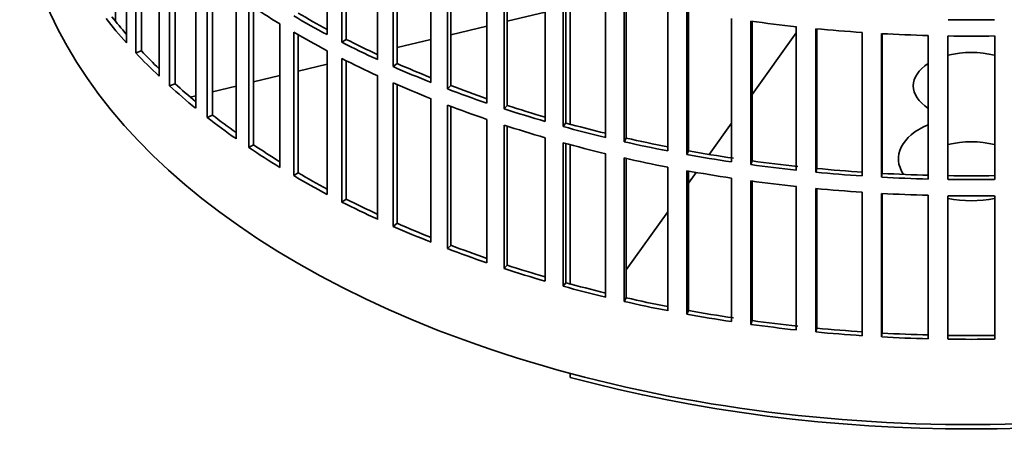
# Model space of a CAD drawing. Header units: millimetres. Extents: x 342 to 1217, y -1599 to 1593.
# Tile 2 of 20: x 924 to 1072, y -1535 to -1470. Entities that reach past the tile are written whole.
import ezdxf

# ---------------------------------------------------------------- set-up
doc = ezdxf.new("R2010")
doc.units = ezdxf.units.MM
doc.layers.add('VSI344-454_FILTR', color=7, linetype='Continuous')
doc.layers.add('VSI344-454_SUPPO', color=7, linetype='Continuous')

# ---------------------------------------------------------------- blocks, each defined once
blk = doc.blocks.new('SE4')
at = {"layer": 'VSI344-454_FILTR', "color": 7, "linetype": 'Continuous', "lineweight": 35}
for p, q in [((970.09, -1471.88), (970.09, -1450.24)), ((939.81, -1473.11), (939.81, -1451.47)), ((972.3, -1473.03), (972.3, -1451.39)), ((972.95, -1472.59), (972.95, -1451.72)), ((941.21, -1474.63), (941.21, -1452.99)), ((942.08, -1474.34), (942.08, -1453.89)), ((977.69, -1475.64), (977.69, -1454)), ((944.73, -1478.14), (944.73, -1456.51)), ((980.04, -1476.7), (980.04, -1455.06)), ((980.63, -1476.23), (980.63, -1455.32)), ((946.31, -1479.6), (946.31, -1457.97)), ((985.73, -1479.09), (985.73, -1457.45)), ((947.14, -1479.28), (947.14, -1458.71)), ((988.21, -1480.05), (988.21, -1458.41)), ((988.74, -1479.56), (988.74, -1458.61)), ((994.17, -1482.2), (994.17, -1460.56)), ((950.25, -1482.97), (950.25, -1461.33)), ((996.76, -1483.06), (996.76, -1461.43)), ((997.23, -1482.55), (997.23, -1461.58)), ((952, -1484.36), (952, -1462.73)), ((952.79, -1484.01), (952.79, -1463.33)), ((1002.97, -1484.97), (1002.97, -1463.33)), ((1005.65, -1485.72), (1005.65, -1464.09)), ((1006.05, -1485.2), (1006.05, -1464.2)), ((956.33, -1487.57), (956.33, -1465.93)), ((1012.07, -1487.38), (1012.07, -1465.74)), ((1014.84, -1488.02), (1014.84, -1466.38)), ((1015.18, -1487.48), (1015.18, -1466.46)), ((958.25, -1488.88), (958.25, -1467.25)), ((958.99, -1488.5), (958.99, -1467.74)), ((1021.45, -1489.41), (1021.45, -1467.77)), ((1024.29, -1489.94), (1024.29, -1468.31)), ((1024.56, -1489.39), (1024.56, -1468.36)), ((1031.05, -1491.06), (1031.05, -1469.43)), ((1033.94, -1491.48), (1033.94, -1469.84)), ((1034.15, -1490.91), (1034.15, -1469.87)), ((962.95, -1491.9), (962.95, -1470.27)), ((1040.82, -1492.32), (1040.82, -1470.69)), ((1043.76, -1492.62), (1043.76, -1470.99)), ((1043.9, -1492.05), (1043.9, -1471)), ((965.03, -1493.14), (965.03, -1471.5)), ((965.72, -1492.73), (965.72, -1471.91)), ((972.95, -1472.59), (972.3, -1473.03)), ((1050.73, -1493.19), (1050.73, -1471.55)), ((1053.69, -1493.37), (1053.69, -1471.73)), ((1053.76, -1492.79), (1053.76, -1471.73)), ((1060.71, -1493.65), (1060.71, -1472.01)), ((1063.69, -1493.71), (1063.69, -1472.07)), ((1070.73, -1493.71), (1070.73, -1472.07)), ((970.09, -1495.96), (970.09, -1474.33)), ((942.08, -1474.34), (941.21, -1474.63)), ((972.3, -1497.12), (972.3, -1475.48)), ((972.95, -1496.67), (972.95, -1475.8)), ((980.63, -1476.23), (980.04, -1476.7)), ((977.69, -1499.73), (977.69, -1478.09)), ((947.14, -1479.28), (946.31, -1479.6)), ((980.04, -1500.79), (980.04, -1479.15)), ((980.63, -1500.32), (980.63, -1479.41)), ((988.74, -1479.56), (988.21, -1480.05)), ((985.73, -1503.17), (985.73, -1481.54)), ((988.21, -1504.14), (988.21, -1482.5)), ((988.74, -1503.65), (988.74, -1482.7)), ((997.23, -1482.55), (996.76, -1483.06)), ((952.79, -1484.01), (952, -1484.36)), ((994.17, -1506.29), (994.17, -1484.65)), ((996.76, -1507.15), (996.76, -1485.51)), ((997.23, -1506.64), (997.23, -1485.66)), ((1006.05, -1485.2), (1005.65, -1485.72)), ((1002.97, -1509.06), (1002.97, -1487.42)), ((1015.18, -1487.48), (1014.84, -1488.02)), ((958.99, -1488.5), (958.25, -1488.88)), ((1005.65, -1509.81), (1005.65, -1488.17)), ((1006.05, -1509.28), (1006.05, -1488.29)), ((1012.07, -1511.46), (1012.07, -1489.83)), ((1014.84, -1512.11), (1014.84, -1490.47)), ((1015.18, -1511.57), (1015.18, -1490.55)), ((1024.56, -1489.39), (1024.29, -1489.94)), ((1021.45, -1513.5), (1021.45, -1491.86)), ((1034.15, -1490.91), (1033.94, -1491.48)), ((1043.9, -1492.05), (1043.76, -1492.62)), ((965.72, -1492.73), (965.03, -1493.14)), ((1024.29, -1514.03), (1024.29, -1492.39)), ((1024.56, -1513.47), (1024.56, -1492.44)), ((1031.05, -1515.15), (1031.05, -1493.51)), ((1053.76, -1492.79), (1053.69, -1493.37)), ((1033.94, -1515.57), (1033.94, -1493.93)), ((1034.15, -1515), (1034.15, -1493.96)), ((1040.82, -1516.41), (1040.82, -1494.77)), ((1043.76, -1516.71), (1043.76, -1495.07)), ((1043.9, -1516.14), (1043.9, -1495.09)), ((1050.73, -1517.27), (1050.73, -1495.64)), ((1053.69, -1517.45), (1053.69, -1495.82)), ((1053.76, -1516.88), (1053.76, -1495.82)), ((1060.71, -1517.74), (1060.71, -1496.1)), ((1063.69, -1517.8), (1063.69, -1496.16)), ((1070.73, -1517.8), (1070.73, -1496.16)), ((972.95, -1496.67), (972.3, -1497.12)), ((980.63, -1500.32), (980.04, -1500.79)), ((988.74, -1503.65), (988.21, -1504.14)), ((997.23, -1506.64), (996.76, -1507.15)), ((1006.05, -1509.28), (1005.65, -1509.81)), ((1015.18, -1511.57), (1014.84, -1512.11)), ((1024.56, -1513.47), (1024.29, -1514.03)), ((1034.15, -1515), (1033.94, -1515.57)), ((1043.9, -1516.14), (1043.76, -1516.71)), ((1053.76, -1516.88), (1053.69, -1517.45))]:
    blk.add_line(p, q, dxfattribs=at)
for centre, radius, start, end in [((1067.21, -1221.15), 248.5, 269.189, 270.811), ((1067.21, -1223.6), 248.5, 269.189, 270.811), ((1067.21, -1246.39), 246.77, 269.1833, 270.8167), ((1067.21, -1245.24), 248.5, 269.189, 270.811), ((1067.21, -1247.69), 248.5, 269.189, 270.811), ((1067.21, -1270.48), 246.77, 269.1833, 270.8167), ((1067.21, -1269.32), 248.5, 269.189, 270.811)]:
    blk.add_arc(centre, radius, start, end, dxfattribs=at)
for centre, major_axis, start_param, end_param in [((1067.21, -1447.83), (143.5, 0), 3.141593, 5.158357), ((1067.21, -1413.34), (-143.5, 0), 0.708524, 0.757553), ((1067.21, -1434.97), (-143.5, 0), 0.429271, 0.4783), ((1067.21, -1434.97), (-142.5, 0), 0.429099, 0.464583), ((1067.21, -1410.89), (-143.5, 0), 0.778337, 0.827366), ((1067.21, -1410.89), (-142.5, 0), 0.778165, 0.820895), ((1067.21, -1389.25), (-143.5, 0), 1.336842, 1.385871), ((1067.21, -1389.25), (-143.5, 0), 1.406655, 1.455685), ((1067.21, -1413.34), (-143.5, 0), 0.778337, 0.827366), ((1067.21, -1410.89), (-142.5, 0), 0.847978, 0.891566), ((1067.21, -1389.25), (-143.5, 0), 1.476469, 1.525498), ((1067.21, -1410.89), (-143.5, 0), 0.84815, 0.897179), ((1067.21, -1434.97), (-143.5, 0), 0.499084, 0.548113), ((1067.21, -1434.97), (-142.5, 0), 0.498912, 0.536508), ((1067.21, -1413.34), (-143.5, 0), 0.84815, 0.897179), ((1067.21, -1410.89), (-143.5, 0), 0.917963, 0.966992), ((1067.21, -1410.89), (-142.5, 0), 0.917791, 0.962144), ((1067.21, -1434.97), (-143.5, 0), 0.568897, 0.617927), ((1067.21, -1434.97), (-142.5, 0), 0.568725, 0.607984), ((1067.21, -1413.34), (-143.5, 0), 0.917963, 0.966992), ((1067.21, -1410.89), (-143.5, 0), 0.987776, 1.036806), ((1067.21, -1410.89), (-142.5, 0), 0.987604, 1.032651), ((1067.21, -1413.34), (-143.5, 0), 0.987776, 1.036806), ((1067.21, -1410.89), (-143.5, 0), 1.057589, 1.106619), ((1067.21, -1410.89), (-142.5, 0), 1.057417, 1.103102), ((1067.21, -1434.97), (-143.5, 0), 0.63871, 0.68774), ((1067.21, -1434.97), (-142.5, 0), 0.638538, 0.679153), ((1067.21, -1413.34), (-143.5, 0), 1.057589, 1.106619), ((1067.21, -1410.89), (-143.5, 0), 1.127403, 1.176432), ((1067.21, -1410.89), (-142.5, 0), 1.127231, 1.17351), ((1067.21, -1410.89), (-142.5, 0), 1.197044, 1.243883), ((1067.21, -1434.97), (-143.5, 0), 0.708524, 0.757553), ((1067.21, -1434.97), (-142.5, 0), 0.708352, 0.750104), ((1067.21, -1413.34), (-143.5, 0), 1.127403, 1.176432), ((1067.21, -1410.89), (-143.5, 0), 1.197216, 1.246245), ((1067.21, -1413.34), (-143.5, 0), 1.197216, 1.246245), ((1067.21, -1410.89), (-143.5, 0), 1.267029, 1.316058), ((1067.21, -1410.89), (-142.5, 0), 1.266857, 1.31623), ((1067.21, -1410.89), (-143.5, 0), 1.336842, 1.385871), ((1067.21, -1410.89), (-142.5, 0), 1.33667, 1.386044), ((1067.21, -1410.89), (-142.5, 0), 1.406483, 1.455857), ((1067.21, -1434.97), (-143.5, 0), 0.778337, 0.827366), ((1067.21, -1434.97), (-142.5, 0), 0.778165, 0.820895), ((1067.21, -1413.34), (-143.5, 0), 1.267029, 1.316058), ((1067.21, -1410.89), (-143.5, 0), 1.406655, 1.455685), ((1067.21, -1410.89), (-143.5, 0), 1.476469, 1.525498), ((1067.21, -1410.89), (-142.5, 0), 1.476296, 1.52567), ((1067.21, -1413.34), (-143.5, 0), 1.336842, 1.385871), ((1067.21, -1413.34), (-143.5, 0), 1.406655, 1.455685), ((1067.21, -1413.34), (-143.5, 0), 1.476469, 1.525498), ((1067.21, -1434.97), (-143.5, 0), 0.84815, 0.897179), ((1067.21, -1434.97), (-142.5, 0), 0.847978, 0.891566), ((1067.21, -1434.97), (-143.5, 0), 0.917963, 0.966992), ((1067.21, -1434.97), (-142.5, 0), 0.917791, 0.962144), ((1067.21, -1434.97), (-142.5, 0), 0.987604, 1.032651), ((1067.21, -1434.97), (-143.5, 0), 0.987776, 1.036806), ((1067.21, -1434.97), (-142.5, 0), 1.057417, 1.103102), ((1067.21, -1434.97), (-143.5, 0), 1.057589, 1.106619), ((1067.21, -1434.97), (-143.5, 0), 1.127403, 1.176432), ((1067.21, -1434.97), (-142.5, 0), 1.127231, 1.17351), ((1067.21, -1434.97), (-143.5, 0), 1.197216, 1.246245), ((1067.21, -1434.97), (-142.5, 0), 1.197044, 1.243883), ((1067.21, -1434.97), (-143.5, 0), 1.267029, 1.316058), ((1067.21, -1434.97), (-142.5, 0), 1.266857, 1.31623), ((1067.21, -1434.97), (-143.5, 0), 1.336842, 1.385871), ((1067.21, -1434.97), (-142.5, 0), 1.33667, 1.386044), ((1067.21, -1434.97), (-143.5, 0), 1.406655, 1.455685), ((1067.21, -1434.97), (-142.5, 0), 1.406483, 1.455857), ((1067.21, -1434.97), (-142.5, 0), 1.476296, 1.52567), ((1067.21, -1434.97), (-143.5, 0), 1.476469, 1.525498)]:
    blk.add_ellipse(centre, major_axis=major_axis, ratio=0.57735, start_param=start_param, end_param=end_param, dxfattribs=at)
at = {"layer": 'VSI344-454_SUPPO', "color": 7, "linetype": 'Continuous', "lineweight": 35}
for p, q in [((938.18, -1469.89), (938.18, -1449.59)), ((1006.73, -1485.38), (1006.73, -1464.38)), ((997.23, -1469.86), (1002.97, -1468.48)), ((988.74, -1471.89), (994.17, -1470.59)), ((980.63, -1473.82), (985.73, -1472.6)), ((1034.15, -1480.91), (1040.82, -1471.61)), ((965.72, -1477.39), (970.09, -1476.35)), ((958.99, -1479), (962.95, -1478.05)), ((952.79, -1480.48), (956.33, -1479.64)), ((949.43, -1481.29), (950.25, -1481.09)), ((1027.68, -1489.93), (1031.05, -1485.23)), ((1006.73, -1509.47), (1006.73, -1488.47)), ((1024.56, -1494.28), (1025.73, -1492.65)), ((1015.18, -1507.35), (1021.45, -1498.61)), ((1006.73, -1523.55), (1006.73, -1522.96))]:
    blk.add_line(p, q, dxfattribs=at)
for centre, major_axis, start_param, end_param in [((1067.21, -1479.61), (8.75, 0), 1.157096, 1.984496), ((1067.21, -1479.61), (8.75, 0), 2.407803, 3.875383), ((1067.21, -1490.58), (-11, 0), -0.938824, 0.382349), ((1067.21, -1493.08), (8.75, 0), 1.157096, 1.984496), ((1067.21, -1490.58), (-11, 0), 1.245307, 1.896286), ((1067.21, -1449.06), (-142.5, 0), 1.132467, 2.009125)]:
    blk.add_ellipse(centre, major_axis=major_axis, ratio=0.57735, start_param=start_param, end_param=end_param, dxfattribs=at)

msp = doc.modelspace()

# ---------------------------------------------------------------- block references
msp.add_blockref('SE4', (0, 0))

doc.saveas('drawing.dxf')
